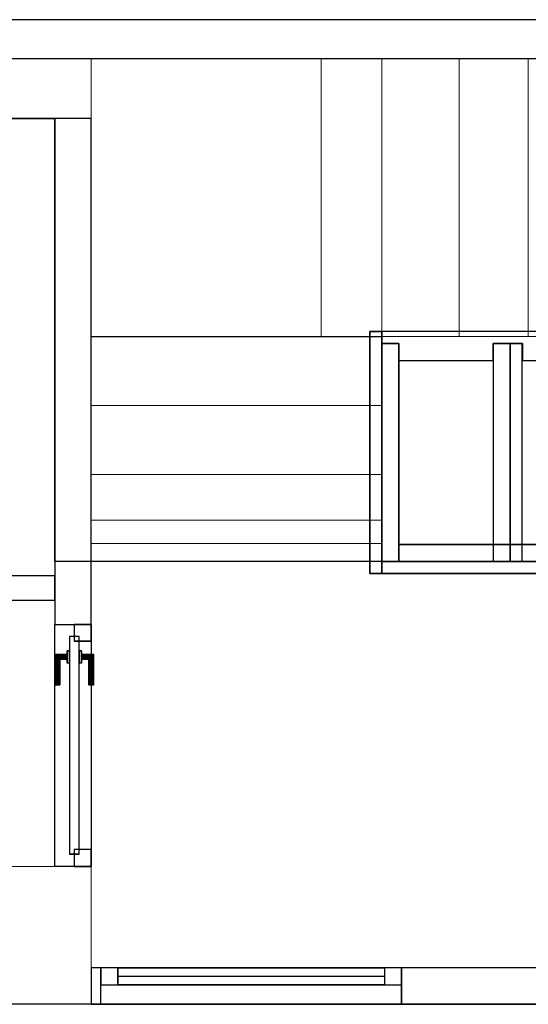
# Model space of a CAD drawing. Header units: metres. Extents: x 397.7 to 427.5, y 12.7 to 28.4.
# Tile 118 of 129: x 410.5 to 412.6, y 24.2 to 28.2. Entities that reach past the tile are written whole.
import ezdxf

# ---------------------------------------------------------------- set-up
doc = ezdxf.new("R2010")
doc.units = ezdxf.units.M
for name, color, linetype, lineweight, true_color in [('01_CARPINTERIA', 5, 'Continuous', 25, 0x0000ff), ('01_PROYECCION CARP', 7, 'Continuous', 25, 0x00007f), ('01_SUELOS', 7, 'Continuous', 25, 0x007f00)]:
    doc.layers.add(name, color=color, linetype=linetype, lineweight=lineweight, true_color=true_color)
for name, color, linetype, lineweight in [('A-COLS-____-MCUT', 7, 'Continuous', 18), ('A-COLS-____-OTLN', 7, 'Continuous', 18), ('A-GENM-____-OTLN', 7, 'Continuous', 18), ('A-WALL-____-MCUT', 7, 'Continuous', 25), ('A-WALL-____-OTLN', 7, 'Continuous', 25), ('S-STRS-____-OTLN', 7, 'Continuous', 18)]:
    doc.layers.add(name, color=color, linetype=linetype, lineweight=lineweight)

# ---------------------------------------------------------------- blocks, each defined once
blk = doc.blocks.new('Family - LONDR55-XX_ZZ-ARQ-CAA-M3D-Londres55-153771-07_PCI_P4')
at = {"layer": '01_CARPINTERIA', "color": 9, "true_color": 0xaaaad4}
for p, q in [((0.07, 0.07), (0, 0.07)), ((0, 0.07), (0, 0)), ((0.07, 0), (0.07, 0.07)), ((1.24, 0.07), (1.17, 0.07)), ((1.17, 0.07), (1.17, 0)), ((1.24, 0), (1.24, 0.07)), ((0, 0), (0.07, 0)), ((1.17, 0), (1.24, 0))]:
    blk.add_line(p, q, dxfattribs=at)
at = {"layer": '01_PROYECCION CARP', "color": 9, "true_color": 0xaaaad4}
for p, q in [((0, 0), (0, 0.07)), ((0.07, 0.07), (0, 0.07)), ((0.07, 0), (0.07, 0.07)), ((1.17, 0.07), (0.07, 0.07)), ((0.07, 0.07), (1.17, 0.07)), ((0.07, 0), (0.07, 0.07)), ((0.07, 0), (0.07, 0.07)), ((1.17, 0), (1.17, 0.07)), ((1.17, 0.07), (1.17, 0)), ((1.17, 0), (1.17, 0.07)), ((1.24, 0.07), (1.17, 0.07)), ((1.24, 0), (1.24, 0.07)), ((0, 0), (0.07, 0)), ((0.07, 0.035), (1.17, 0.035)), ((0.07, 0.035), (1.17, 0.035)), ((1.17, 0), (0.07, 0)), ((0.07, 0), (1.17, 0)), ((1.17, 0), (1.24, 0))]:
    blk.add_line(p, q, dxfattribs=at)
blk = doc.blocks.new('Family - Finestra P4-153772-07_PCI_P4')
blk.add_blockref('Family - LONDR55-XX_ZZ-ARQ-CAA-M3D-Londres55-153771-07_PCI_P4', (0, 0))
blk = doc.blocks.new('Family - Evans P4-153951-07_PCI_P4')
at = {"layer": 'A-WALL-____-MCUT', "color": 253, "true_color": 0xaaaaaa}
for p, q in [((5.34, 0.15), (0, 0.15)), ((5.34, 0), (5.34, 0.15)), ((6.58, 0.15), (6.58, 0)), ((6.62, 0.15), (6.58, 0.15)), ((6.62, 0), (6.62, 0.15)), ((0, 0), (5.34, 0)), ((6.58, 0), (6.62, 0))]:
    blk.add_line(p, q, dxfattribs=at)
at = {"layer": 'A-WALL-____-OTLN', "color": 253, "true_color": 0xaaaaaa}
for p, q in [((6.62, 0.15), (0, 0.15)), ((6.58, 0.15), (5.34, 0.15)), ((5.34, 0.15), (5.34, 0)), ((6.58, 0.15), (6.58, 0)), ((6.62, 0), (6.62, 0.15)), ((0, 0), (6.62, 0)), ((5.34, 0), (6.58, 0))]:
    blk.add_line(p, q, dxfattribs=at)
at = {"layer": 'A-WALL-____-OTLN', "color": 253, "lineweight": 18, "true_color": 0xaaaaaa}
blk.add_line((0, 0), (6.62, 0), dxfattribs=at)
blk = doc.blocks.new('Family - Vano de Finestra P4-153953-07_PCI_P4')
at = {"layer": 'A-GENM-____-OTLN', "color": 253, "true_color": 0xaaaaaa}
for p, q in [((410.867, 24.3095), (410.867, 24.1595)), ((412.107, 24.3095), (410.867, 24.3095)), ((410.867, 24.3095), (410.867, 24.1595)), ((410.867, 24.3095), (412.107, 24.3095)), ((412.107, 24.1595), (412.107, 24.3095)), ((412.107, 24.3095), (412.107, 24.1595)), ((410.867, 24.1595), (412.107, 24.1595)), ((412.107, 24.1595), (410.867, 24.1595))]:
    blk.add_line(p, q, dxfattribs=at)
blk = doc.blocks.new('Family - Pilar P4-154110-07_PCI_P4')
at = {"layer": 'A-COLS-____-MCUT', "color": 253, "true_color": 0xaaaaaa}
for p, q in [((0.37, 0.2488), (0, 0.2488)), ((0, 0.2488), (0, 0)), ((0.37, 0), (0.37, 0.2488)), ((0, 0), (0.37, 0))]:
    blk.add_line(p, q, dxfattribs=at)
at = {"layer": 'A-COLS-____-OTLN', "color": 253, "true_color": 0xaaaaaa}
for p, q in [((0.37, 0.2488), (0, 0.2488)), ((0, 0.2488), (0, 0)), ((0.37, 0), (0.37, 0.2488)), ((0, 0), (0.37, 0))]:
    blk.add_line(p, q, dxfattribs=at)
blk = doc.blocks.new('Family - Pilar P4-154112-07_PCI_P4')
at = {"layer": 'A-COLS-____-MCUT', "color": 253, "true_color": 0xaaaaaa}
for p, q in [((0.4, 0.57), (0, 0.57)), ((0, 0.57), (0, 0)), ((0.4, 0), (0.4, 0.57)), ((0, 0), (0.4, 0))]:
    blk.add_line(p, q, dxfattribs=at)
at = {"layer": 'A-COLS-____-OTLN', "color": 253, "true_color": 0xaaaaaa}
for p, q in [((0.4, 0.57), (0, 0.57)), ((0, 0.57), (0, 0)), ((0.4, 0), (0.4, 0.57)), ((0, 0), (0.4, 0))]:
    blk.add_line(p, q, dxfattribs=at)
blk = doc.blocks.new('Family - Evans P4-154180-07_PCI_P4')
at = {"layer": 'A-WALL-____-MCUT', "color": 253, "true_color": 0xaaaaaa}
for p, q in [((0.75, 0.1), (0, 0.1)), ((0, 0.1), (0, 0)), ((0.75, 0), (0.75, 0.1)), ((0, 0), (0.75, 0))]:
    blk.add_line(p, q, dxfattribs=at)
at = {"layer": 'A-WALL-____-OTLN', "color": 253, "true_color": 0xaaaaaa}
for p, q in [((0.75, 0.1), (0, 0.1)), ((0, 0.1), (0, 0)), ((0.75, 0), (0.75, 0.1)), ((0, 0), (0.75, 0))]:
    blk.add_line(p, q, dxfattribs=at)
at = {"layer": 'A-WALL-____-OTLN', "color": 253, "lineweight": 18, "true_color": 0xaaaaaa}
blk.add_line((0, 0), (0.75, 0), dxfattribs=at)
blk = doc.blocks.new('Family - Evans P4-154228-07_PCI_P4')
at = {"layer": 'A-WALL-____-MCUT', "color": 253, "true_color": 0xaaaaaa}
for p, q in [((25.5877, 0.16), (0.0332, 0.16)), ((0, 0), (25.556, 0))]:
    blk.add_line(p, q, dxfattribs=at)
at = {"layer": 'A-WALL-____-OTLN', "color": 253, "true_color": 0xaaaaaa}
for p, q in [((25.5877, 0.16), (0.0332, 0.16)), ((0, 0), (25.556, 0))]:
    blk.add_line(p, q, dxfattribs=at)
at = {"layer": 'A-WALL-____-OTLN', "color": 253, "lineweight": 18, "true_color": 0xaaaaaa}
blk.add_line((0, 0), (25.556, 0), dxfattribs=at)
blk = doc.blocks.new('Family - Evans P4-154376-07_PCI_P4')
at = {"layer": 'A-WALL-____-MCUT', "color": 253, "true_color": 0xaaaaaa}
for p, q in [((2.09, 0.15), (0, 0.15)), ((0, 0.15), (0, 0)), ((2.09, 0), (2.09, 0.15)), ((0, 0), (2.09, 0))]:
    blk.add_line(p, q, dxfattribs=at)
at = {"layer": 'A-WALL-____-OTLN', "color": 253, "true_color": 0xaaaaaa}
for p, q in [((2.09, 0.15), (0, 0.15)), ((0, 0.15), (0, 0)), ((2.09, 0), (2.09, 0.15)), ((0, 0), (2.09, 0))]:
    blk.add_line(p, q, dxfattribs=at)
at = {"layer": 'A-WALL-____-OTLN', "color": 253, "lineweight": 18, "true_color": 0xaaaaaa}
blk.add_line((0, 0), (2.09, 0), dxfattribs=at)
blk = doc.blocks.new('Family - LONDR55-XX_ZZ-ARQ-CAA-M3D-Londres55-154438-07_PCI_P4')
at = {"layer": '01_CARPINTERIA', "color": 161, "true_color": 0xaaaaff}
for p, q in [((0.75, 0.1087), (0.75, 0.11)), ((0.75, 0.11), (0.75, 0.1087)), ((0.875, 0.11), (0.75, 0.11)), ((0.75, 0.105), (0.75, 0.1087)), ((0.75, 0.1087), (0.75, 0.105)), ((0.8737, 0.1087), (0.75, 0.1087)), ((0.8737, 0.1087), (0.75, 0.1087)), ((0.75, 0.1), (0.75, 0.105)), ((0.75, 0.105), (0.75, 0.1)), ((0.87, 0.105), (0.75, 0.105)), ((0.87, 0.105), (0.75, 0.105)), ((0.75, 0.095), (0.75, 0.1)), ((0.75, 0.1), (0.75, 0.095)), ((0.75, 0.1), (0.865, 0.1)), ((0.865, 0.1), (0.75, 0.1)), ((0.75, 0.095), (0.75, 0.0913)), ((0.75, 0.0913), (0.75, 0.095)), ((0.86, 0.095), (0.75, 0.095)), ((0.86, 0.095), (0.75, 0.095)), ((0.75, 0.0913), (0.75, 0.09)), ((0.75, 0.09), (0.75, 0.0913)), ((0.8563, 0.0913), (0.75, 0.0913)), ((0.8563, 0.0913), (0.75, 0.0913)), ((0.855, 0.09), (0.75, 0.09)), ((0.855, 0.09), (0.8563, 0.0913)), ((0.8563, 0.0913), (0.855, 0.09)), ((0.855, 0.06), (0.855, 0.09)), ((0.8563, 0.0913), (0.86, 0.095)), ((0.86, 0.095), (0.8563, 0.0913)), ((0.8563, 0.06), (0.8563, 0.0913)), ((0.8563, 0.06), (0.8563, 0.0913)), ((0.86, 0.095), (0.865, 0.1)), ((0.865, 0.1), (0.86, 0.095)), ((0.86, 0.06), (0.86, 0.095)), ((0.86, 0.06), (0.86, 0.095)), ((0.87, 0.105), (0.865, 0.1)), ((0.865, 0.1), (0.87, 0.105)), ((0.865, 0.1), (0.865, 0.06)), ((0.865, 0.06), (0.865, 0.1)), ((0.8737, 0.1087), (0.87, 0.105)), ((0.87, 0.105), (0.8737, 0.1087)), ((0.87, 0.06), (0.87, 0.105)), ((0.87, 0.06), (0.87, 0.105)), ((0.875, 0.11), (0.8737, 0.1087)), ((0.8737, 0.1087), (0.875, 0.11)), ((0.8737, 0.06), (0.8737, 0.1087)), ((0.8737, 0.06), (0.8737, 0.1087)), ((0.875, 0.06), (0.875, 0.11)), ((0.95, 0.05), (0.05, 0.05)), ((0.05, 0.05), (0.05, 0.01)), ((0.95, 0.05), (0.05, 0.05)), ((0.05, 0.01), (0.05, 0.05)), ((0.89, 0.06), (0.84, 0.06)), ((0.84, 0.06), (0.89, 0.06)), ((0.84, 0.05), (0.84, 0.06)), ((0.84, 0.05), (0.84, 0.06)), ((0.89, 0.05), (0.84, 0.05)), ((0.84, 0.05), (0.89, 0.05)), ((0.8563, 0.06), (0.855, 0.06)), ((0.855, 0.06), (0.8563, 0.06)), ((0.86, 0.06), (0.8563, 0.06)), ((0.8563, 0.06), (0.86, 0.06)), ((0.865, 0.06), (0.86, 0.06)), ((0.86, 0.06), (0.865, 0.06)), ((0.87, 0.06), (0.865, 0.06)), ((0.865, 0.06), (0.87, 0.06)), ((0.87, 0.06), (0.8737, 0.06)), ((0.8737, 0.06), (0.87, 0.06)), ((0.8737, 0.06), (0.875, 0.06)), ((0.875, 0.06), (0.8737, 0.06)), ((0.89, 0.05), (0.89, 0.06)), ((0.89, 0.06), (0.89, 0.05)), ((0.95, 0.01), (0.95, 0.05)), ((0.95, 0.01), (0.95, 0.05)), ((0.07, 0.03), (0, 0.03)), ((0, 0.03), (0, -0.04)), ((0.07, 0.03), (0, 0.03)), ((0, -0.04), (0, 0.03)), ((0.05, 0.01), (0.95, 0.01)), ((0.05, 0.01), (0.95, 0.01)), ((0.07, -0.04), (0.07, 0.03)), ((0.07, -0.04), (0.07, 0.03)), ((0.84, 0.01), (0.89, 0.01)), ((0.89, 0.01), (0.84, 0.01)), ((0.84, 0), (0.84, 0.01)), ((0.84, 0), (0.84, 0.01)), ((0.84, 0), (0.89, 0)), ((0.89, 0), (0.84, 0)), ((0.8563, 0), (0.855, 0)), ((0.855, 0), (0.8563, 0)), ((0.86, 0), (0.8563, 0)), ((0.8563, 0), (0.86, 0)), ((0.8563, -0.0313), (0.8563, 0)), ((0.86, 0), (0.865, 0)), ((0.865, 0), (0.86, 0)), ((0.86, -0.035), (0.86, 0)), ((0.865, 0), (0.87, 0)), ((0.87, 0), (0.865, 0)), ((0.865, 0), (0.865, -0.04)), ((0.865, -0.04), (0.865, 0)), ((0.87, 0), (0.8737, 0)), ((0.8737, 0), (0.87, 0)), ((0.87, -0.045), (0.87, 0)), ((0.8737, 0), (0.875, 0)), ((0.875, 0), (0.8737, 0)), ((0.8737, -0.0487), (0.8737, 0)), ((0.875, -0.05), (0.875, 0)), ((0.89, 0), (0.89, 0.01)), ((0.89, 0.01), (0.89, 0)), ((1, 0.03), (0.93, 0.03)), ((0.93, 0.03), (0.93, -0.04)), ((1, 0.03), (0.93, 0.03)), ((0.93, -0.04), (0.93, 0.03)), ((1, -0.04), (1, 0.03)), ((1, -0.04), (1, 0.03)), ((0, -0.04), (0.07, -0.04)), ((0, -0.04), (0.07, -0.04)), ((0.75, -0.0313), (0.75, -0.03)), ((0.75, -0.03), (0.75, -0.0313)), ((0.75, -0.03), (0.855, -0.03)), ((0.75, -0.035), (0.75, -0.0313)), ((0.75, -0.0313), (0.75, -0.035)), ((0.75, -0.0313), (0.8563, -0.0313)), ((0.75, -0.0313), (0.8563, -0.0313)), ((0.75, -0.04), (0.75, -0.035)), ((0.75, -0.035), (0.75, -0.04)), ((0.75, -0.035), (0.86, -0.035)), ((0.75, -0.035), (0.86, -0.035)), ((0.75, -0.045), (0.75, -0.04)), ((0.75, -0.04), (0.75, -0.045)), ((0.865, -0.04), (0.75, -0.04)), ((0.75, -0.04), (0.865, -0.04)), ((0.855, -0.03), (0.855, 0)), ((0.8563, -0.0313), (0.855, -0.03)), ((0.855, -0.03), (0.8563, -0.0313)), ((0.8563, -0.0313), (0.8563, 0)), ((0.86, -0.035), (0.8563, -0.0313)), ((0.8563, -0.0313), (0.86, -0.035)), ((0.86, -0.035), (0.86, 0)), ((0.865, -0.04), (0.86, -0.035)), ((0.86, -0.035), (0.865, -0.04)), ((0.865, -0.04), (0.87, -0.045)), ((0.87, -0.045), (0.865, -0.04)), ((0.87, -0.045), (0.87, 0)), ((0.8737, -0.0487), (0.8737, 0)), ((0.93, -0.04), (1, -0.04)), ((0.93, -0.04), (1, -0.04)), ((0.75, -0.045), (0.75, -0.0487)), ((0.75, -0.0487), (0.75, -0.045)), ((0.75, -0.045), (0.87, -0.045)), ((0.75, -0.045), (0.87, -0.045)), ((0.75, -0.0487), (0.75, -0.05)), ((0.75, -0.05), (0.75, -0.0487)), ((0.75, -0.0487), (0.8737, -0.0487)), ((0.75, -0.0487), (0.8737, -0.0487)), ((0.75, -0.05), (0.875, -0.05)), ((0.87, -0.045), (0.8737, -0.0487)), ((0.8737, -0.0487), (0.87, -0.045)), ((0.8737, -0.0487), (0.875, -0.05)), ((0.875, -0.05), (0.8737, -0.0487))]:
    blk.add_line(p, q, dxfattribs=at)
blk = doc.blocks.new('Family - Porta P4-154439-07_PCI_P4')
blk.add_blockref('Family - LONDR55-XX_ZZ-ARQ-CAA-M3D-Londres55-154438-07_PCI_P4', (0, 0))
blk = doc.blocks.new('Family - Evans P4-154470-07_PCI_P4')
at = {"layer": 'A-WALL-____-OTLN', "color": 253, "true_color": 0xaaaaaa}
for p, q in [((0, 0.15), (1, 0.15)), ((0, 0), (0, 0.15)), ((0, 0.15), (1, 0.15)), ((0, 0), (0, 0.15)), ((1, 0.15), (1, 0)), ((1, 0.15), (1, 0)), ((1, 0), (0, 0)), ((1, 0), (0, 0))]:
    blk.add_line(p, q, dxfattribs=at)
at = {"layer": 'A-WALL-____-OTLN', "color": 253, "lineweight": 18, "true_color": 0xaaaaaa}
blk.add_line((0, 0), (1, 0), dxfattribs=at)
blk = doc.blocks.new('Family - Vano porta P4-154472-07_PCI_P4')
at = {"layer": 'A-GENM-____-OTLN', "color": 253, "true_color": 0xaaaaaa}
for p, q in [((410.827, 25.7295), (410.677, 25.7295)), ((410.677, 25.7295), (410.677, 24.7295)), ((410.677, 24.7295), (410.677, 25.7295)), ((410.677, 25.7295), (410.827, 25.7295)), ((410.827, 24.7295), (410.827, 25.7295)), ((410.827, 25.7295), (410.827, 24.7295)), ((410.677, 24.7295), (410.827, 24.7295)), ((410.677, 24.7295), (410.827, 24.7295))]:
    blk.add_line(p, q, dxfattribs=at)
blk = doc.blocks.new('Family - LONDR55-XX_ZZ-ARQ-CAA-M3D-Londres55-154484-07_PCI_P4')
at = {"layer": '01_SUELOS', "color": 9, "true_color": 0xaad4aa}
for p, q in [((12.3818, 14.7088), (12.1618, 14.7088)), ((12.1618, 14.7088), (12.3818, 14.7088)), ((12.3818, 12.8788), (12.3818, 14.7088)), ((12.3818, 14.7088), (12.3818, 12.8788)), ((17.4818, 12.8815), (12.3818, 12.8788)), ((12.3818, 12.8788), (17.4818, 12.8815)), ((12.1358, 11.0488), (17.1944, 11.0519)), ((17.1944, 11.0519), (12.1358, 11.0488))]:
    blk.add_line(p, q, dxfattribs=at)
blk = doc.blocks.new('Family - Envans PB-155415-07_PCI_P4')
at = {"layer": 'A-WALL-____-MCUT', "color": 253, "true_color": 0xaaaaaa}
for p, q in [((0.9849, 0.12), (0.05, 0.12)), ((0.05, 0.12), (0.05, 0.05)), ((0.9849, 0.05), (0.9849, 0.12)), ((1.4949, 0.12), (1.1049, 0.12)), ((1.1049, 0.12), (1.1049, 0.05)), ((1.4949, 0.05), (1.4949, 0.12)), ((0, 0.05), (0, 0)), ((0.05, 0.05), (0, 0.05)), ((1.1049, 0.05), (0.9849, 0.05)), ((1.5649, 0.05), (1.4949, 0.05)), ((1.5649, 0), (1.5649, 0.05)), ((0, 0), (1.5649, 0))]:
    blk.add_line(p, q, dxfattribs=at)
at = {"layer": 'A-WALL-____-OTLN', "color": 253, "true_color": 0xaaaaaa}
for p, q in [((0.05, 0.12), (0.05, 0.05)), ((0.9849, 0.12), (0.05, 0.12)), ((0.9849, 0.05), (0.9849, 0.12)), ((1.1049, 0.12), (1.1049, 0.05)), ((1.4949, 0.12), (1.1049, 0.12)), ((1.4949, 0.05), (1.4949, 0.12)), ((0, 0.05), (0, 0)), ((0.05, 0.05), (0, 0.05)), ((1.1049, 0.05), (0.9849, 0.05)), ((1.5649, 0.05), (1.4949, 0.05)), ((1.5649, 0), (1.5649, 0.05)), ((0, 0), (1.5649, 0))]:
    blk.add_line(p, q, dxfattribs=at)
at = {"layer": 'A-WALL-____-OTLN', "color": 253, "lineweight": 18, "true_color": 0xaaaaaa}
blk.add_line((0, 0), (1.6149, 0), dxfattribs=at)
blk = doc.blocks.new('Family - Envans PB-155580-07_PCI_P4')
at = {"layer": 'A-WALL-____-MCUT', "color": 253, "true_color": 0xaaaaaa}
for p, q in [((1.4449, 0.12), (0.07, 0.12)), ((0.07, 0.12), (0.07, 0.05)), ((1.4449, 0.05), (1.4449, 0.12)), ((0, 0.05), (0, 0)), ((1.5149, 0.05), (0, 0.05)), ((0.07, 0.05), (1.4449, 0.05)), ((1.5149, 0), (1.5149, 0.05)), ((0, 0), (1.5149, 0))]:
    blk.add_line(p, q, dxfattribs=at)
at = {"layer": 'A-WALL-____-OTLN', "color": 253, "true_color": 0xaaaaaa}
for p, q in [((0.07, 0.05), (0.07, 0.12)), ((0.07, 0.12), (1.4449, 0.12)), ((1.4449, 0.12), (1.4449, 0.05)), ((0, 0.05), (1.5149, 0.05)), ((0, 0), (0, 0.05)), ((1.4449, 0.05), (0.07, 0.05)), ((1.5149, 0.05), (1.5149, 0)), ((1.5149, 0), (0, 0))]:
    blk.add_line(p, q, dxfattribs=at)
at = {"layer": 'A-WALL-____-OTLN', "color": 253, "lineweight": 18, "true_color": 0xaaaaaa}
blk.add_line((0, 0), (1.5149, 0), dxfattribs=at)
blk = doc.blocks.new('Family - Envans PB-155603-07_PCI_P4')
at = {"layer": 'A-WALL-____-MCUT', "color": 253, "true_color": 0xaaaaaa}
for p, q in [((0.95, 0.12), (0.05, 0.12)), ((0.05, 0.12), (0.05, 0.05)), ((0.95, 0.05), (0.95, 0.12)), ((0, 0.05), (0, 0)), ((1, 0.05), (0, 0.05)), ((0.05, 0.05), (0.95, 0.05)), ((1, 0), (1, 0.05)), ((0, 0), (1, 0))]:
    blk.add_line(p, q, dxfattribs=at)
at = {"layer": 'A-WALL-____-OTLN', "color": 253, "true_color": 0xaaaaaa}
for p, q in [((0.05, 0.05), (0.05, 0.12)), ((0.05, 0.12), (0.95, 0.12)), ((0.95, 0.12), (0.95, 0.05)), ((0, 0.05), (1, 0.05)), ((0, 0), (0, 0.05)), ((0.95, 0.05), (0.05, 0.05)), ((1, 0.05), (1, 0)), ((1, 0), (0, 0))]:
    blk.add_line(p, q, dxfattribs=at)
at = {"layer": 'A-WALL-____-OTLN', "color": 253, "lineweight": 18, "true_color": 0xaaaaaa}
blk.add_line((0, 0), (1, 0), dxfattribs=at)
blk = doc.blocks.new('Family - Envans PB-155670-07_PCI_P4')
at = {"layer": 'A-WALL-____-MCUT', "color": 253, "true_color": 0xaaaaaa}
for p, q in [((0.9, 0.12), (0, 0.12)), ((0, 0.12), (0, 0.05)), ((0.9, 0.05), (0.9, 0.12)), ((0.9, 0.05), (0, 0.05)), ((0, 0.05), (0, 0)), ((0, 0.05), (0.9, 0.05)), ((0.9, 0), (0.9, 0.05)), ((0, 0), (0.9, 0))]:
    blk.add_line(p, q, dxfattribs=at)
at = {"layer": 'A-WALL-____-OTLN', "color": 253, "true_color": 0xaaaaaa}
for p, q in [((0.9, 0.12), (0, 0.12)), ((0, 0.12), (0, 0.05)), ((0.9, 0.05), (0.9, 0.12)), ((0.9, 0.05), (0, 0.05)), ((0, 0.05), (0, 0)), ((0.9, 0.05), (0, 0.05)), ((0.9, 0), (0.9, 0.05)), ((0, 0), (0.9, 0))]:
    blk.add_line(p, q, dxfattribs=at)
at = {"layer": 'A-WALL-____-OTLN', "color": 253, "lineweight": 18, "true_color": 0xaaaaaa}
blk.add_line((0, 0), (0.9, 0), dxfattribs=at)
blk = doc.blocks.new('Family - Escala P3-156245-07_PCI_P4')
at = {"layer": 'S-STRS-____-OTLN', "color": 253, "true_color": 0xaaaaaa}
for p, q in [((1.1998, 2.0879), (0, 2.0879)), ((0, 2.0879), (1.1998, 2.0879)), ((0, 2.0879), (0, 0.9379)), ((0, 0.9379), (0, 2.0879)), ((1.1998, 2.0879), (0, 2.0879)), ((0, 2.0879), (1.1998, 2.0879)), ((0, 2.0879), (0, 0.9379)), ((0, 0.9379), (0, 2.0879)), ((3.7989, 2.0879), (0.9489, 2.0879)), ((0.9489, 2.0879), (1.1998, 2.0879)), ((0.9489, 0.9379), (0.9489, 2.0879)), ((3.7989, 2.0879), (0.9489, 2.0879)), ((0.9489, 0.9379), (0.9489, 2.0879)), ((0.9489, 2.0879), (1.1998, 2.0879)), ((1.1998, 0.9379), (1.1998, 2.0879)), ((1.1998, 2.0879), (1.1998, 0.9379)), ((1.519, 2.0879), (1.1998, 2.0879)), ((1.1998, 2.0879), (1.519, 2.0879)), ((1.1998, 2.0879), (1.1998, 0.9379)), ((1.1998, 0.9379), (1.1998, 2.0879)), ((1.1998, 0.9379), (1.1998, 2.0879)), ((1.1998, 2.0879), (1.1998, 0.9379)), ((1.519, 2.0879), (1.1998, 2.0879)), ((1.1998, 2.0879), (1.1998, 0.9379)), ((1.1998, 2.0879), (1.519, 2.0879)), ((1.1998, 0.9379), (1.1998, 2.0879)), ((1.1998, 2.0879), (1.1998, 0.9379)), ((1.1998, 2.0879), (1.1998, 0.9379)), ((1.804, 2.0879), (1.519, 2.0879)), ((1.519, 2.0879), (1.804, 2.0879)), ((1.519, 2.0879), (1.519, 0.9379)), ((1.519, 0.9379), (1.519, 2.0879)), ((1.519, 0.9379), (1.519, 2.0879)), ((1.519, 2.0879), (1.519, 0.9379)), ((1.519, 2.0879), (1.519, 0.9379)), ((1.519, 2.0879), (1.804, 2.0879)), ((1.519, 2.0879), (1.519, 0.9379)), ((1.519, 2.0879), (1.519, 0.9379)), ((1.804, 2.0879), (1.519, 2.0879)), ((1.519, 2.0879), (1.519, 0.9379)), ((2.089, 2.0879), (1.804, 2.0879)), ((1.804, 2.0879), (2.089, 2.0879)), ((1.804, 2.0879), (1.804, 0.9379)), ((1.804, 0.9379), (1.804, 2.0879)), ((1.804, 0.9379), (1.804, 2.0879)), ((1.804, 2.0879), (1.804, 0.9379)), ((0, 0.9379), (1.1998, 0.9379)), ((1.1998, 0.9379), (0, 0.9379)), ((1.1998, 0.9379), (0, 0.9379)), ((0, 0.9379), (1.1998, 0.9379)), ((0, 0.9379), (0, 0.6529)), ((0, 0.6529), (0, 0.9379)), ((0, 0.9379), (1.1998, 0.9379)), ((1.1998, 0.9379), (0, 0.9379)), ((0, 0.9379), (0, 0.6529)), ((0, 0.9379), (0, 0.9378)), ((0, 0.9378), (0, 0.9379)), ((0, 0.9379), (1.1998, 0.9379)), ((0, 0.9379), (0, 0.6529)), ((0, 0.9379), (1.1998, 0.9379)), ((0, 0.9379), (1.1998, 0.9379)), ((0, 0.9379), (1.1998, 0.9379)), ((0, 0.9378), (0, 0.1794)), ((0, 0.9378), (1.1998, 0.9378)), ((1.1998, 0.9378), (0, 0.9378)), ((0, 0.9378), (0, 0.1794)), ((3.7989, 0.9379), (0.9489, 0.9379)), ((0.9489, 0.9379), (1.1998, 0.9379)), ((3.7989, 0.9379), (0.9489, 0.9379)), ((0.9489, 0.9379), (1.1998, 0.9379)), ((1.1998, 0.6529), (1.1998, 0.9379)), ((1.1998, 0.9379), (1.1998, 0.6529)), ((1.1998, 0.9379), (1.519, 0.9379)), ((1.519, 0.9379), (1.1998, 0.9379)), ((1.1998, 0.9378), (1.1998, 0.9379)), ((1.1998, 0.6529), (1.1998, 0.9379)), ((1.1998, 0.9378), (1.1998, 0.9379)), ((1.1998, 0.9379), (1.1998, 0.6529)), ((1.519, 0.9379), (1.1998, 0.9379)), ((1.519, 0.9379), (1.1998, 0.9379)), ((1.1998, 0.9378), (1.1998, 0.1794)), ((1.1998, 0.9378), (1.1998, 0.1794)), ((1.519, 0.9379), (1.804, 0.9379)), ((1.804, 0.9379), (1.519, 0.9379)), ((1.519, 0.9379), (1.804, 0.9379)), ((1.804, 0.9379), (1.519, 0.9379)), ((1.804, 0.9379), (2.089, 0.9379)), ((2.089, 0.9379), (1.804, 0.9379)), ((1.1998, 0.6529), (0, 0.6529)), ((0, 0.6529), (1.1998, 0.6529)), ((0, 0.6529), (0, 0.3679)), ((0, 0.3679), (0, 0.6529)), ((0, 0.6529), (1.1998, 0.6529)), ((1.1998, 0.6529), (0, 0.6529)), ((0, 0.3679), (0, 0.6529)), ((0, 0.6529), (0, 0.3679)), ((0, 0.6529), (1.1998, 0.6529)), ((0, 0.6529), (1.1998, 0.6529)), ((0, 0.6529), (1.1998, 0.6529)), ((0, 0.6529), (1.1998, 0.6529)), ((1.1998, 0.3679), (1.1998, 0.6529)), ((1.1998, 0.6529), (1.1998, 0.3679)), ((1.1998, 0.3679), (1.1998, 0.6529)), ((1.1998, 0.6529), (1.1998, 0.3679)), ((1.1998, 0.3679), (0, 0.3679)), ((0, 0.3679), (1.1998, 0.3679)), ((0, 0.3679), (0, 0.0829)), ((0, 0.0829), (0, 0.3679)), ((0, 0.3679), (1.1998, 0.3679)), ((1.1998, 0.3679), (0, 0.3679)), ((0, 0.3679), (0, 0.0829)), ((0, 0.3679), (1.1998, 0.3679)), ((0, 0.0829), (0, 0.3679)), ((0, 0.3679), (1.1998, 0.3679)), ((0, 0.3679), (1.1998, 0.3679)), ((0, 0.3679), (1.1998, 0.3679)), ((1.1998, 0.0829), (1.1998, 0.3679)), ((1.1998, 0.3679), (1.1998, 0.0829)), ((1.1998, 0.3679), (1.1998, 0.0829)), ((1.1998, 0.0829), (1.1998, 0.3679)), ((0, 0.1794), (0, 0.0829)), ((1.1998, 0.1794), (0, 0.1794)), ((1.1998, 0.1794), (0, 0.1794)), ((0, 0.1794), (0, 0.0829)), ((1.1998, 0.1794), (1.1998, 0.0829)), ((1.1998, 0.1794), (1.1998, 0.0829)), ((0, 0.0829), (1.1998, 0.0829)), ((1.1998, 0.0829), (0, 0.0829)), ((0, 0.0829), (1.1998, 0.0829)), ((1.1998, 0.0829), (0, 0.0829)), ((0, 0.0829), (1.1998, 0.0829)), ((0, 0.0829), (1.1998, 0.0829))]:
    blk.add_line(p, q, dxfattribs=at)
blk = doc.blocks.new('LONDR55-XX_ZZ-ARQ-CAA-M3D-Londres55_ifc-1-07_PCI_P4')
at = {"layer": '01_CARPINTERIA', "color": 253, "lineweight": 18, "true_color": 0xaaaaaa, "rotation": 90}
blk.add_blockref('Family - Porta P4-154439-07_PCI_P4', (410.787, 24.7295), dxfattribs=at)
at = {"layer": '01_PROYECCION CARP', "color": 253, "lineweight": 18, "true_color": 0xaaaaaa, "rotation": 180}
blk.add_blockref('Family - Finestra P4-153772-07_PCI_P4', (412.107, 24.3095), dxfattribs=at)
at = {"layer": '01_SUELOS', "color": 253, "lineweight": 18, "true_color": 0xaaaaaa}
blk.add_blockref('Family - LONDR55-XX_ZZ-ARQ-CAA-M3D-Londres55-154484-07_PCI_P4', (398.2952, 13.1106), dxfattribs=at)
at = {"layer": 'A-COLS-____-OTLN', "color": 253, "lineweight": 18, "true_color": 0xaaaaaa}
for name, p in [('Family - Pilar P4-154110-07_PCI_P4', (410.457, 27.8195)), ('Family - Pilar P4-154112-07_PCI_P4', (410.427, 24.1595))]:
    blk.add_blockref(name, p, dxfattribs=at)
at = {"layer": 'A-GENM-____-OTLN', "color": 253, "lineweight": 18, "true_color": 0xaaaaaa}
for name in ['Family - Vano porta P4-154472-07_PCI_P4', 'Family - Vano de Finestra P4-153953-07_PCI_P4']:
    blk.add_blockref(name, (0, 0), dxfattribs=at)
at = {"layer": 'A-WALL-____-OTLN', "color": 253, "lineweight": 18, "true_color": 0xaaaaaa}
for name, p, rotation in [('Family - Evans P4-154228-07_PCI_P4', (426.8464, 28.2282), 180), ('Family - Evans P4-154376-07_PCI_P4', (410.827, 25.7295), 90), ('Family - Envans PB-155415-07_PCI_P4', (413.5914, 26.9396), 180), ('Family - Envans PB-155603-07_PCI_P4', (411.9764, 26.9396), 270), ('Family - Envans PB-155670-07_PCI_P4', (412.6064, 25.9896), 90), ('Family - Evans P4-154470-07_PCI_P4', (410.827, 24.7295), 90), ('Family - Evans P4-153951-07_PCI_P4', (417.447, 24.3095), 180)]:
    blk.add_blockref(name, p, dxfattribs=dict(at, rotation=rotation))
for name, p in [('Family - Envans PB-155580-07_PCI_P4', (412.0264, 25.9396)), ('Family - Evans P4-154180-07_PCI_P4', (409.927, 25.8295))]:
    blk.add_blockref(name, p, dxfattribs=at)
at = {"layer": 'S-STRS-____-OTLN', "color": 253, "lineweight": 18, "true_color": 0xaaaaaa}
blk.add_blockref('Family - Escala P3-156245-07_PCI_P4', (410.827, 25.9805), dxfattribs=at)

msp = doc.modelspace()

# ---------------------------------------------------------------- block references
at = {"lineweight": 5}
msp.add_blockref('LONDR55-XX_ZZ-ARQ-CAA-M3D-Londres55_ifc-1-07_PCI_P4', (0, 0), dxfattribs=at)

doc.saveas('drawing.dxf')
